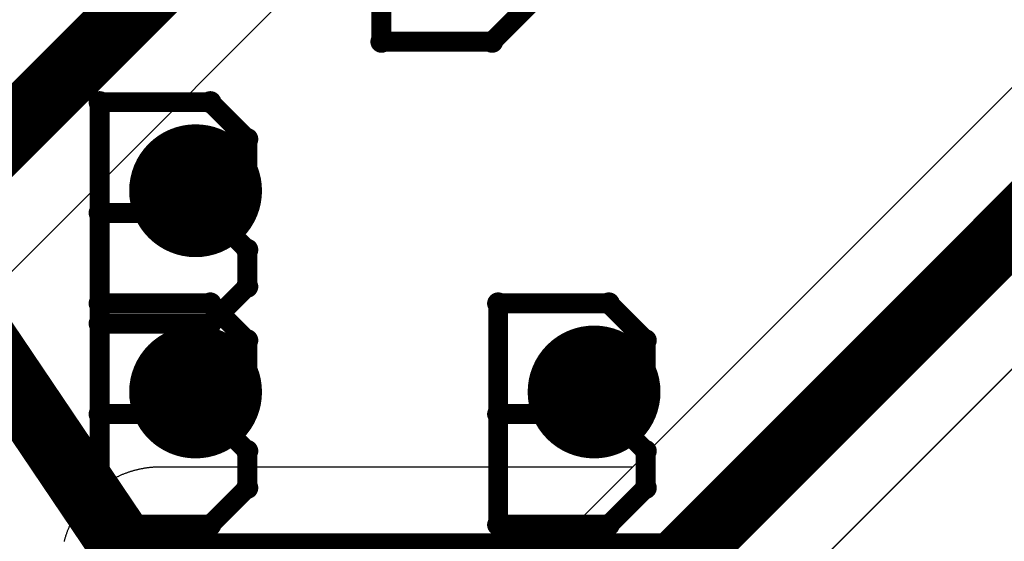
# Model space of a CAD drawing. Extents: x -1.5 to 9, y -3 to 5.
# Tile 82 of 256: x 0.7167 to 0.8649, y 1.3695 to 1.448. Entities that reach past the tile are written whole.
import ezdxf

# ---------------------------------------------------------------- set-up
doc = ezdxf.new("R2010")
doc.units = 0
doc.layers.get('0').update_dxf_attribs({"linetype": 'CONTINUOUS'})
for name, color, linetype in [('qfn16-30-34-a_copper_signal_1', 1, 'CONTINUOUS'), ('qfn16-30-34-a_copper_signal_2', 1, 'CONTINUOUS'), ('qfn16-30-34-a_copper_signal_bot', 5, 'CONTINUOUS'), ('qfn16-30-34-a_copper_signal_top', 1, 'CONTINUOUS'), ('qfn16-30-34-a_drawing_1', 1, 'CONTINUOUS'), ('qfn16-30-34-a_drillmap_1', 1, 'CONTINUOUS'), ('qfn16-30-34-a_mechanical_19', 1, 'CONTINUOUS'), ('qfn16-30-34-a_pth_drill', 1, 'CONTINUOUS')]:
    doc.layers.add(name, color=color, linetype=linetype)

# ---------------------------------------------------------------- blocks, each defined once
blk = doc.blocks.new('D20')
at = {"const_width": 0.005}
blk.add_lwpolyline([(-0.0025, 0, 1), (0.0025, 0, 1)], format="xyb", close=True, dxfattribs=at)
blk = doc.blocks.new('D29')
at = {"const_width": 0.01}
blk.add_lwpolyline([(-0.005, 0, 1), (0.005, 0, 1)], format="xyb", close=True, dxfattribs=at)
blk = doc.blocks.new('D64')
at = {"const_width": 0.005}
blk.add_lwpolyline([(-0.0025, 0, 1), (0.0025, 0, 1)], format="xyb", close=True, dxfattribs=at)
blk = doc.blocks.new('D69')
at = {"const_width": 0.001667}
blk.add_lwpolyline([(-0.000833, 0, 1), (0.000833, 0, 1)], format="xyb", close=True, dxfattribs=at)
blk = doc.blocks.new('D44')
at = {"const_width": 0.0025}
blk.add_lwpolyline([(-0.00125, 0, 1), (0.00125, 0, 1)], format="xyb", close=True, dxfattribs=at)

msp = doc.modelspace()

# ---------------------------------------------------------------- linework, layer by layer
at = {"layer": 'qfn16-30-34-a_copper_signal_2', "color": 1}
for points in [[(0.935, 1.506749), (0.76564, 1.33739)], [(0.786854, 1.316177), (0.960607, 1.489929)]]:
    msp.add_lwpolyline(points, dxfattribs=at)
at = {"layer": 'qfn16-30-34-a_copper_signal_2', "color": 1, "const_width": 0.01}
msp.add_lwpolyline([(0.766893, 1.317429), (0.95, 1.500536)], dxfattribs=at)
at = {"layer": 'qfn16-30-34-a_copper_signal_top', "color": 1}
for points in [[(0.935, 1.506749), (0.808952, 1.380702), (0.737888, 1.380702), (0.737779, 1.380701), (0.73767, 1.3807), (0.737561, 1.380698), (0.737452, 1.380696), (0.737343, 1.380692), (0.737234, 1.380688), (0.737125, 1.380682), (0.737016, 1.380677), (0.736907, 1.38067), (0.736798, 1.380662), (0.736689, 1.380654), (0.736581, 1.380645), (0.736472, 1.380635), (0.736364, 1.380624), (0.736255, 1.380613), (0.736147, 1.380601), (0.736038, 1.380587), (0.73593, 1.380574), (0.735822, 1.380559), (0.735714, 1.380543), (0.735606, 1.380527), (0.735498, 1.38051), (0.735391, 1.380493), (0.735283, 1.380474), (0.735176, 1.380455), (0.735069, 1.380435), (0.734962, 1.380414), (0.734855, 1.380392), (0.734748, 1.38037), (0.734641, 1.380346), (0.734535, 1.380322), (0.734429, 1.380298), (0.734323, 1.380272), (0.734217, 1.380246), (0.734111, 1.380219), (0.734006, 1.380191), (0.7339, 1.380162), (0.733795, 1.380133), (0.733691, 1.380103), (0.733586, 1.380072), (0.733481, 1.38004), (0.733377, 1.380008), (0.733274, 1.379975), (0.73317, 1.37994), (0.733066, 1.379906), (0.732963, 1.37987), (0.73286, 1.379834), (0.732758, 1.379797), (0.732655, 1.37976), (0.732553, 1.379721), (0.732451, 1.379682), (0.73235, 1.379642), (0.732249, 1.379601), (0.732148, 1.37956), (0.732047, 1.379518), (0.731947, 1.379475), (0.731847, 1.379432), (0.731747, 1.379387), (0.731648, 1.379342), (0.731549, 1.379296), (0.73145, 1.37925), (0.731352, 1.379203), (0.731254, 1.379155), (0.731156, 1.379106), (0.731059, 1.379057), (0.730962, 1.379007), (0.730865, 1.378956), (0.730769, 1.378905), (0.730673, 1.378853), (0.730578, 1.3788), (0.730483, 1.378746), (0.730388, 1.378692), (0.730294, 1.378637), (0.7302, 1.378582), (0.730106, 1.378526), (0.730013, 1.378469), (0.729921, 1.378411), (0.729828, 1.378353), (0.729737, 1.378294), (0.729645, 1.378234), (0.729554, 1.378174), (0.729464, 1.378113), (0.729374, 1.378051), (0.729284, 1.377989), (0.729195, 1.377926), (0.729106, 1.377863), (0.729018, 1.377799), (0.728931, 1.377734), (0.728843, 1.377668), (0.728756, 1.377602), (0.72867, 1.377535), (0.728584, 1.377468), (0.728499, 1.3774), (0.728414, 1.377332), (0.72833, 1.377262), (0.728246, 1.377193), (0.728163, 1.377122), (0.72808, 1.377051), (0.727998, 1.376979), (0.727916, 1.376907), (0.727835, 1.376834), (0.727754, 1.376761), (0.727674, 1.376687), (0.727594, 1.376612), (0.727515, 1.376537), (0.727437, 1.376462), (0.727359, 1.376385), (0.727281, 1.376309), (0.727205, 1.376231), (0.727128, 1.376153), (0.727053, 1.376075), (0.726977, 1.375995), (0.726903, 1.375916), (0.726829, 1.375836), (0.726755, 1.375755), (0.726683, 1.375674), (0.72661, 1.375592), (0.726539, 1.37551), (0.726468, 1.375427), (0.726397, 1.375344), (0.726327, 1.37526), (0.726258, 1.375176), (0.72619, 1.375091), (0.726122, 1.375005), (0.726054, 1.37492), (0.725988, 1.374833), (0.725922, 1.374746), (0.725856, 1.374659), (0.725791, 1.374572), (0.725727, 1.374483), (0.725663, 1.374395), (0.725601, 1.374305), (0.725538, 1.374216), (0.725477, 1.374126), (0.725416, 1.374035), (0.725356, 1.373945), (0.725296, 1.373853), (0.725237, 1.373761), (0.725179, 1.373669), (0.725121, 1.373576), (0.725064, 1.373484), (0.725008, 1.37339), (0.724952, 1.373296), (0.724898, 1.373202), (0.724843, 1.373107), (0.72479, 1.373012), (0.724737, 1.372917), (0.724685, 1.372821), (0.724634, 1.372725), (0.724583, 1.372628), (0.724533, 1.372531), (0.724483, 1.372434), (0.724435, 1.372336), (0.724387, 1.372238), (0.72434, 1.37214), (0.724293, 1.372041), (0.724248, 1.371942), (0.724202, 1.371843), (0.724158, 1.371743), (0.724115, 1.371643), (0.724072, 1.371543), (0.72403, 1.371442), (0.723988, 1.371341), (0.723948, 1.37124), (0.723908, 1.371138), (0.723869, 1.371037), (0.72383, 1.370935), (0.723793, 1.370832), (0.723756, 1.370729), (0.723719, 1.370627), (0.723684, 1.370523), (0.723649, 1.37042), (0.723615, 1.370316), (0.723582, 1.370212), (0.72355, 1.370108), (0.723518, 1.370004), (0.723487, 1.369899), (0.723457, 1.369794), (0.723428, 1.369689), (0.723399, 1.369584), (0.723371, 1.369479)], [(0.825772, 1.355095), (0.960594, 1.489917)], [(0.700607, 1.395278), (0.785594, 1.480265)]]:
    msp.add_lwpolyline(points, dxfattribs=at)
at = {"layer": 'qfn16-30-34-a_copper_signal_top', "color": 1, "const_width": 0.01}
for points in [[(0.815166, 1.365702), (0.95, 1.500536)], [(0.69, 1.405885), (0.775, 1.490885)], [(0.737888, 1.365702), (0.815166, 1.365702)]]:
    msp.add_lwpolyline(points, dxfattribs=at)
at = {"layer": 'qfn16-30-34-a_drawing_1', "color": 1, "const_width": 0.003}
for points in [[(0.771166, 1.47805), (0.771166, 1.444727)], [(0.787827, 1.444727), (0.793381, 1.450281)], [(0.771166, 1.444727), (0.787827, 1.444727)], [(0.728739, 1.435623), (0.728739, 1.402301)], [(0.745401, 1.435623), (0.728739, 1.435623)], [(0.750954, 1.43007), (0.745401, 1.435623)], [(0.750954, 1.424516), (0.750954, 1.43007)], [(0.745401, 1.418962), (0.750954, 1.424516)], [(0.745401, 1.418962), (0.728739, 1.418962)], [(0.728739, 1.418962), (0.745401, 1.418962)], [(0.750954, 1.413408), (0.745401, 1.418962)], [(0.750954, 1.407854), (0.750954, 1.413408)], [(0.745401, 1.402301), (0.750954, 1.407854)], [(0.728739, 1.405328), (0.728739, 1.372006)], [(0.7454, 1.405328), (0.728739, 1.405328)], [(0.750954, 1.399774), (0.7454, 1.405328)], [(0.788739, 1.405328), (0.788739, 1.372006)], [(0.8054, 1.405328), (0.788739, 1.405328)], [(0.810954, 1.399774), (0.8054, 1.405328)], [(0.728739, 1.402301), (0.745401, 1.402301)], [(0.750954, 1.394221), (0.750954, 1.399774)], [(0.810954, 1.394221), (0.810954, 1.399774)], [(0.7454, 1.388667), (0.750954, 1.394221)], [(0.8054, 1.388667), (0.810954, 1.394221)], [(0.7454, 1.388667), (0.728739, 1.388667)], [(0.728739, 1.388667), (0.7454, 1.388667)], [(0.750954, 1.383113), (0.7454, 1.388667)], [(0.8054, 1.388667), (0.788739, 1.388667)], [(0.788739, 1.388667), (0.8054, 1.388667)], [(0.810954, 1.383113), (0.8054, 1.388667)], [(0.750954, 1.377559), (0.750954, 1.383113)], [(0.810954, 1.377559), (0.810954, 1.383113)], [(0.7454, 1.372006), (0.750954, 1.377559)], [(0.8054, 1.372006), (0.810954, 1.377559)], [(0.728739, 1.372006), (0.7454, 1.372006)], [(0.788739, 1.372006), (0.8054, 1.372006)]]:
    msp.add_lwpolyline(points, dxfattribs=at)
at = {"layer": 'qfn16-30-34-a_drillmap_1', "color": 1, "const_width": 0.005}
for points in [[(0.74318, 1.417295), (0.74318, 1.427295)], [(0.73818, 1.422295), (0.74818, 1.422295)], [(0.74318, 1.387), (0.74318, 1.397)], [(0.80318, 1.387), (0.80318, 1.397)], [(0.73818, 1.392), (0.74818, 1.392)], [(0.79818, 1.392), (0.80818, 1.392)]]:
    msp.add_lwpolyline(points, dxfattribs=at)
at = {"layer": 'qfn16-30-34-a_mechanical_19', "color": 1, "const_width": 0.01}
msp.add_lwpolyline([(-0.299481, 2.898881), (0.766893, 1.317429)], dxfattribs=at)

# ---------------------------------------------------------------- block references
at = {"layer": 'qfn16-30-34-a_copper_signal_1'}
for p in [(0.74318, 1.422295), (0.74318, 1.392), (0.80318, 1.392)]:
    msp.add_blockref('D29', p, dxfattribs=at)
at = {"layer": 'qfn16-30-34-a_copper_signal_2'}
for p in [(0.74318, 1.422295), (0.74318, 1.392), (0.80318, 1.392)]:
    msp.add_blockref('D29', p, dxfattribs=at)
at = {"layer": 'qfn16-30-34-a_copper_signal_bot'}
for p in [(0.74318, 1.422295), (0.74318, 1.392), (0.80318, 1.392)]:
    msp.add_blockref('D29', p, dxfattribs=at)
at = {"layer": 'qfn16-30-34-a_copper_signal_top'}
for name, p in [('D29', (0.74318, 1.422295)), ('D29', (0.74318, 1.392)), ('D29', (0.80318, 1.392)), ('D20', (0.737888, 1.365702)), ('D20', (0.815166, 1.365702))]:
    msp.add_blockref(name, p, dxfattribs=at)
at = {"layer": 'qfn16-30-34-a_drawing_1'}
for p in [(0.771166, 1.444727), (0.787827, 1.444727), (0.728739, 1.435623), (0.728739, 1.435623), (0.745401, 1.435623), (0.750954, 1.43007), (0.750954, 1.424516), (0.728739, 1.418962), (0.745401, 1.418962), (0.745401, 1.418962), (0.750954, 1.413408), (0.750954, 1.407854), (0.728739, 1.405328), (0.728739, 1.405328), (0.7454, 1.405328), (0.788739, 1.405328), (0.788739, 1.405328), (0.8054, 1.405328), (0.728739, 1.402301), (0.745401, 1.402301), (0.750954, 1.399774), (0.810954, 1.399774), (0.750954, 1.394221), (0.810954, 1.394221), (0.728739, 1.388667), (0.7454, 1.388667), (0.7454, 1.388667), (0.788739, 1.388667), (0.8054, 1.388667), (0.8054, 1.388667), (0.750954, 1.383113), (0.810954, 1.383113), (0.750954, 1.377559), (0.810954, 1.377559), (0.728739, 1.372006), (0.7454, 1.372006), (0.788739, 1.372006), (0.8054, 1.372006)]:
    msp.add_blockref('D69', p, dxfattribs=at)
at = {"layer": 'qfn16-30-34-a_drillmap_1'}
for p in [(0.74318, 1.427295), (0.73818, 1.422295), (0.74818, 1.422295), (0.74318, 1.417295), (0.74318, 1.397), (0.80318, 1.397), (0.73818, 1.392), (0.74818, 1.392), (0.79818, 1.392), (0.80818, 1.392), (0.74318, 1.387), (0.80318, 1.387)]:
    msp.add_blockref('D44', p, dxfattribs=at)
at = {"layer": 'qfn16-30-34-a_pth_drill'}
for p in [(0.74318, 1.422295), (0.74318, 1.392), (0.80318, 1.392)]:
    msp.add_blockref('D64', p, dxfattribs=at)

doc.saveas('drawing.dxf')
